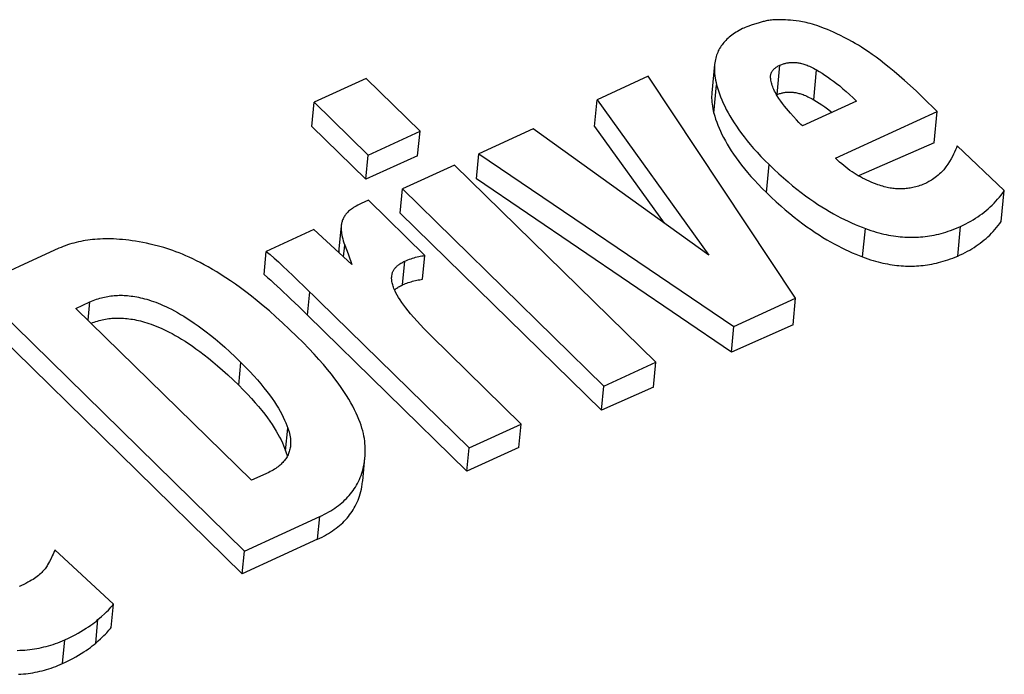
# Model space of a CAD drawing. Extents: x 0 to 594, y 0 to 420.
# Tile 105 of 131: x 482.68 to 484.85, y 167.1 to 168.54. Entities that reach past the tile are written whole.
import ezdxf

# ---------------------------------------------------------------- set-up
doc = ezdxf.new("R2010")
doc.units = 0
doc.header["$LTSCALE"] = 32.67
doc.layers.get('0').update_dxf_attribs({"linetype": 'CONTINUOUS'})

msp = doc.modelspace()

# ---------------------------------------------------------------- linework, layer by layer
at = {"color": 7, "linetype": 'CONTINUOUS'}
for p, q in [((484.215, 168.4439), (484.2089, 168.381)), ((483.4471, 168.413), (483.3326, 168.3605)), ((483.566, 168.2965), (483.4471, 168.413)), ((484.0686, 168.4177), (483.956, 168.366)), ((484.3934, 167.9283), (484.0686, 168.4177)), ((483.9503, 168.3072), (483.956, 168.366)), ((483.956, 168.366), (484.2026, 168.0232)), ((484.3517, 168.3768), (484.3525, 168.3771)), ((484.5278, 168.3628), (484.4085, 168.3081)), ((484.7054, 168.3396), (484.6734, 168.371)), ((483.3274, 168.3072), (483.3326, 168.3605)), ((483.3326, 168.3605), (483.4516, 168.2439)), ((484.3954, 168.3218), (484.382, 168.3366)), ((484.4813, 168.2368), (484.7054, 168.3396)), ((484.6987, 168.271), (484.7054, 168.3396)), ((483.3274, 168.3072), (483.4464, 168.1907)), ((483.8154, 168.3015), (483.6958, 168.2466)), ((484.2026, 168.0232), (483.8154, 168.3015)), ((483.9503, 168.3072), (484.1042, 168.0939)), ((483.4516, 168.2439), (483.566, 168.2965)), ((483.5607, 168.242), (483.566, 168.2965)), ((484.6987, 168.271), (484.5321, 168.1981)), ((484.8532, 168.1657), (484.7491, 168.264)), ((483.4464, 168.1907), (483.4516, 168.2439)), ((483.5607, 168.242), (483.4464, 168.1907)), ((483.6904, 168.1915), (483.6958, 168.2466)), ((483.6958, 168.2466), (484.2576, 167.8659)), ((483.6421, 168.2219), (483.5277, 168.1694)), ((484.0858, 167.787), (483.6421, 168.2219)), ((484.2521, 167.8093), (483.6904, 168.1915)), ((483.5224, 168.1161), (483.5277, 168.1694)), ((483.5277, 168.1694), (483.9713, 167.7345)), ((484.8465, 168.0975), (484.8532, 168.1657)), ((483.4526, 168.1445), (483.436, 168.1369)), ((483.5769, 168.0226), (483.4526, 168.1445)), ((483.5224, 168.1161), (483.9661, 167.6812)), ((483.3923, 168.0882), (483.3872, 168.0363)), ((483.3322, 168.0796), (483.2274, 168.0315)), ((483.4158, 168.0025), (483.3322, 168.0796)), ((483.4002, 168.0453), (483.4075, 168.0259)), ((483.2224, 167.9805), (483.2274, 168.0315)), ((483.5717, 167.97), (483.5769, 168.0226)), ((483.5037, 167.9769), (483.5044, 167.9812)), ((482.5852, 167.9533), (483.1794, 167.3709)), ((483.3103, 167.9549), (483.6744, 167.5982)), ((484.2576, 167.8659), (484.3934, 167.9283)), ((484.3877, 167.8696), (484.3934, 167.9283)), ((482.808, 167.906), (482.8389, 167.9202)), ((483.2817, 167.9266), (483.2992, 167.9098)), ((483.2992, 167.9098), (483.3184, 167.8911)), ((482.5803, 167.903), (483.1745, 167.3207)), ((483.1947, 167.527), (482.808, 167.906)), ((483.3184, 167.8911), (483.6694, 167.5471)), ((484.3877, 167.8696), (484.2521, 167.8093)), ((484.2521, 167.8093), (484.2576, 167.8659)), ((483.7888, 167.6507), (483.5905, 167.8451)), ((483.9713, 167.7345), (484.0858, 167.787)), ((484.0805, 167.7326), (484.0858, 167.787)), ((483.9661, 167.6812), (483.9713, 167.7345)), ((484.0805, 167.7326), (483.9661, 167.6812)), ((483.6744, 167.5982), (483.7888, 167.6507)), ((483.7838, 167.599), (483.7888, 167.6507)), ((483.7838, 167.599), (483.6694, 167.5471)), ((483.6694, 167.5471), (483.6744, 167.5982)), ((483.4397, 167.5258), (483.4447, 167.5761)), ((483.2326, 167.5444), (483.1947, 167.527)), ((483.1794, 167.3709), (483.345, 167.4469)), ((483.3401, 167.3968), (483.1745, 167.3207)), ((482.8904, 167.2538), (482.7616, 167.3736)), ((483.1745, 167.3207), (483.1794, 167.3709)), ((482.8854, 167.2023), (482.8904, 167.2538))]:
    msp.add_line(p, q, dxfattribs=at)
at = {"color": 9, "linetype": 'CONTINUOUS'}
for p, q in [((484.3525, 168.3771), (484.3589, 168.4421)), ((484.4333, 168.3657), (484.4397, 168.4317)), ((484.2134, 168.3363), (484.2195, 168.3987)), ((484.329, 168.1613), (484.335, 168.2228)), ((483.387, 168.0291), (483.3921, 168.0811)), ((484.5411, 168.0193), (484.5472, 168.0818)), ((484.7506, 168.0214), (484.757, 168.0868)), ((483.3977, 168.0193), (483.4002, 168.0453)), ((483.5277, 167.9578), (483.5328, 168.0102)), ((483.5035, 167.9725), (483.5044, 167.9812)), ((483.3184, 167.8911), (483.3234, 167.9421)), ((482.835, 167.8796), (482.8389, 167.9202)), ((483.1666, 167.7366), (483.1715, 167.7868)), ((483.27, 167.5918), (483.2749, 167.642)), ((483.3401, 167.3968), (483.345, 167.4469)), ((482.8515, 167.168), (482.8566, 167.2197)), ((482.7783, 167.123), (482.7834, 167.1753))]:
    msp.add_line(p, q, dxfattribs=at)
at = {"color": 7, "linetype": 'CONTINUOUS'}
for points in [[(484.3218, 168.5381), (484.3111, 168.535), (484.3026, 168.5324), (484.2957, 168.5301), (484.2902, 168.5282), (484.2857, 168.5265), (484.2821, 168.525), (484.2791, 168.5237), (484.2767, 168.5226)], [(484.4015, 168.5388), (484.3945, 168.5398), (484.388, 168.5405), (484.382, 168.5412), (484.3765, 168.5416), (484.3713, 168.542), (484.3665, 168.5422), (484.362, 168.5423), (484.3578, 168.5424), (484.3539, 168.5424), (484.3501, 168.5422), (484.3466, 168.5421), (484.3433, 168.5418), (484.3401, 168.5415), (484.3371, 168.5412), (484.3343, 168.5408), (484.3315, 168.5403), (484.3289, 168.5399), (484.3265, 168.5393), (484.3241, 168.5387), (484.3218, 168.5381)], [(484.5184, 168.4937), (484.5092, 168.4988), (484.5005, 168.5034), (484.4923, 168.5075), (484.4845, 168.5113), (484.4772, 168.5147), (484.4703, 168.5178), (484.4637, 168.5206), (484.4574, 168.5231), (484.4515, 168.5254), (484.4458, 168.5275), (484.4404, 168.5293), (484.4353, 168.5309), (484.4304, 168.5324), (484.4257, 168.5337), (484.4213, 168.5349), (484.417, 168.5359), (484.4129, 168.5368), (484.4089, 168.5376), (484.4051, 168.5382), (484.4015, 168.5388)], [(484.2767, 168.5226), (484.2728, 168.5206), (484.2691, 168.5186), (484.2655, 168.5166), (484.2621, 168.5145), (484.2589, 168.5125), (484.2557, 168.5103), (484.2528, 168.5082), (484.2499, 168.506), (484.2472, 168.5038), (484.2446, 168.5015), (484.2421, 168.4992), (484.2397, 168.4968), (484.2375, 168.4944), (484.2353, 168.492), (484.2333, 168.4895), (484.2313, 168.487), (484.2295, 168.4844), (484.2277, 168.4817), (484.2261, 168.479), (484.2246, 168.4762), (484.2231, 168.4734), (484.2218, 168.4704), (484.2205, 168.4674), (484.2194, 168.4644), (484.2184, 168.4612), (484.2175, 168.4579), (484.2167, 168.4546), (484.216, 168.4511), (484.2154, 168.4475), (484.215, 168.4439)], [(484.6734, 168.371), (484.6594, 168.3846), (484.6461, 168.397), (484.6335, 168.4084), (484.6216, 168.4189), (484.6104, 168.4285), (484.5997, 168.4373), (484.5896, 168.4454), (484.5799, 168.4528), (484.5708, 168.4596), (484.5622, 168.4658), (484.554, 168.4716), (484.5461, 168.4768), (484.5387, 168.4816), (484.5316, 168.486), (484.5248, 168.49), (484.5184, 168.4937)], [(484.215, 168.4439), (484.2147, 168.44), (484.2146, 168.4361), (484.2146, 168.432), (484.2147, 168.4278), (484.215, 168.4234), (484.2155, 168.4188), (484.2162, 168.4141), (484.2171, 168.4092), (484.2182, 168.4041), (484.2195, 168.3987)], [(484.3382, 168.4187), (484.3383, 168.4196), (484.3385, 168.4208), (484.3388, 168.422), (484.3391, 168.4232), (484.3395, 168.4243), (484.34, 168.4254), (484.3405, 168.4265), (484.3411, 168.4276), (484.3417, 168.4287), (484.3424, 168.4297), (484.3432, 168.4307), (484.344, 168.4317), (484.3449, 168.4327), (484.3459, 168.4337), (484.347, 168.4347), (484.3481, 168.4356), (484.3494, 168.4366), (484.3507, 168.4375), (484.3521, 168.4384), (484.3536, 168.4394), (484.3552, 168.4403), (484.357, 168.4412), (484.3589, 168.4421)], [(484.3589, 168.4421), (484.3608, 168.4429), (484.3627, 168.4437), (484.3646, 168.4444), (484.3665, 168.445), (484.3683, 168.4456), (484.3702, 168.4461), (484.372, 168.4465), (484.3738, 168.4469), (484.3756, 168.4473), (484.3774, 168.4476), (484.3793, 168.4478), (484.3811, 168.448), (484.3829, 168.4481), (484.3848, 168.4482), (484.3866, 168.4482), (484.3885, 168.4482), (484.3904, 168.4482), (484.3923, 168.4481), (484.3942, 168.4479), (484.3962, 168.4477), (484.3982, 168.4474), (484.4003, 168.4471), (484.4024, 168.4467), (484.4045, 168.4463), (484.4067, 168.4457), (484.409, 168.4452), (484.4113, 168.4445), (484.4137, 168.4437), (484.4162, 168.4429), (484.4188, 168.4419), (484.4214, 168.4409), (484.4242, 168.4397), (484.427, 168.4384), (484.43, 168.437), (484.4331, 168.4354), (484.4363, 168.4336), (484.4397, 168.4317)], [(484.4397, 168.4317), (484.4456, 168.4282), (484.4516, 168.4244), (484.4577, 168.4204), (484.464, 168.4162), (484.4704, 168.4116), (484.4769, 168.4068), (484.4837, 168.4016), (484.4905, 168.3962), (484.4976, 168.3903), (484.5049, 168.3841), (484.5123, 168.3774), (484.5199, 168.3704), (484.5278, 168.3628)], [(484.3382, 168.4143), (484.3381, 168.4157), (484.3381, 168.417), (484.3382, 168.4183), (484.3382, 168.4187)], [(484.353, 168.3747), (484.3508, 168.3783), (484.3488, 168.3817), (484.3471, 168.385), (484.3455, 168.3883), (484.3441, 168.3915), (484.3429, 168.3946), (484.3418, 168.3976), (484.3408, 168.4006), (484.3401, 168.4035), (484.3394, 168.4063), (484.3389, 168.409), (484.3385, 168.4117), (484.3382, 168.4143)], [(484.2195, 168.3987), (484.2213, 168.3922), (484.2234, 168.3856), (484.2257, 168.379), (484.2282, 168.3723), (484.2309, 168.3655), (484.234, 168.3586), (484.2372, 168.3516), (484.2408, 168.3445), (484.2446, 168.3373), (484.2487, 168.3301), (484.2531, 168.3227), (484.2579, 168.3151), (484.2629, 168.3075), (484.2683, 168.2997), (484.2741, 168.2918), (484.2802, 168.2838), (484.2867, 168.2756), (484.2936, 168.2672), (484.3009, 168.2587), (484.3087, 168.25), (484.317, 168.2411), (484.3257, 168.2321), (484.335, 168.2228)], [(484.2089, 168.381), (484.2086, 168.3771), (484.2084, 168.3732), (484.2084, 168.3692), (484.2086, 168.365), (484.2089, 168.3607), (484.2094, 168.3562), (484.2101, 168.3515), (484.211, 168.3466), (484.2121, 168.3416), (484.2134, 168.3363)], [(484.3525, 168.3771), (484.3544, 168.3779), (484.3564, 168.3787), (484.3582, 168.3793), (484.3601, 168.3799), (484.362, 168.3805), (484.3638, 168.3809), (484.3656, 168.3814), (484.3674, 168.3817), (484.3693, 168.382), (484.3711, 168.3823), (484.3729, 168.3825), (484.3747, 168.3826), (484.3765, 168.3827), (484.3784, 168.3828), (484.3802, 168.3828), (484.3821, 168.3828), (484.384, 168.3827), (484.3859, 168.3825), (484.3879, 168.3824), (484.3898, 168.3821), (484.3919, 168.3818), (484.3939, 168.3815), (484.396, 168.3811), (484.3982, 168.3806), (484.4004, 168.38), (484.4026, 168.3794), (484.405, 168.3787), (484.4074, 168.3779), (484.4098, 168.3771), (484.4124, 168.3761), (484.415, 168.375), (484.4178, 168.3738), (484.4206, 168.3725), (484.4236, 168.3711), (484.4267, 168.3694), (484.4299, 168.3677), (484.4333, 168.3657)], [(484.382, 168.3366), (484.3777, 168.3414), (484.3734, 168.3465), (484.3691, 168.3518), (484.3649, 168.3573), (484.3608, 168.363), (484.3568, 168.3688), (484.353, 168.3747)], [(484.4333, 168.3657), (484.4391, 168.3622), (484.4451, 168.3584), (484.4512, 168.3544), (484.4575, 168.3501), (484.4639, 168.3455), (484.4705, 168.3406), (484.4738, 168.3381)], [(484.2134, 168.3363), (484.2152, 168.3299), (484.2173, 168.3233), (484.2196, 168.3168), (484.2221, 168.3101), (484.2249, 168.3033), (484.2279, 168.2965), (484.2312, 168.2896), (484.2347, 168.2825), (484.2386, 168.2754), (484.2427, 168.2681), (484.2471, 168.2608), (484.2518, 168.2533), (484.2569, 168.2457), (484.2623, 168.2379), (484.2681, 168.23), (484.2742, 168.222), (484.2807, 168.2139), (484.2876, 168.2055), (484.2949, 168.197), (484.3027, 168.1884), (484.311, 168.1795), (484.3197, 168.1705), (484.329, 168.1613)], [(484.4085, 168.3081), (484.4052, 168.3114), (484.4008, 168.316), (484.3954, 168.3218)], [(484.7491, 168.264), (484.7475, 168.2596), (484.7457, 168.2552), (484.7437, 168.2506), (484.7413, 168.2458), (484.7387, 168.2408), (484.7358, 168.2356), (484.7325, 168.23), (484.7288, 168.2242), (484.7247, 168.218)], [(484.5747, 168.1784), (484.5697, 168.1803), (484.5648, 168.1822), (484.56, 168.1842), (484.5551, 168.1863), (484.5503, 168.1885), (484.5456, 168.1908), (484.5409, 168.1932), (484.5362, 168.1958), (484.5315, 168.1984), (484.5269, 168.2012), (484.5223, 168.204), (484.5177, 168.2071), (484.5131, 168.2102), (484.5085, 168.2135), (484.504, 168.217), (484.4994, 168.2206), (484.4949, 168.2243), (484.4903, 168.2283), (484.4858, 168.2324), (484.4813, 168.2368)], [(484.335, 168.2228), (484.3458, 168.2125), (484.3563, 168.2027), (484.3666, 168.1934), (484.3767, 168.1847), (484.3866, 168.1764), (484.3964, 168.1686), (484.4059, 168.1612), (484.4153, 168.1542), (484.4245, 168.1475), (484.4335, 168.1412), (484.4424, 168.1353), (484.4512, 168.1297), (484.4598, 168.1244), (484.4682, 168.1193), (484.4766, 168.1145), (484.4848, 168.11), (484.493, 168.1058), (484.501, 168.1017), (484.5089, 168.0979), (484.5167, 168.0943), (484.5245, 168.0909), (484.5321, 168.0877), (484.5397, 168.0847), (484.5472, 168.0818)], [(484.7247, 168.218), (484.7231, 168.2158), (484.7214, 168.2137), (484.7196, 168.2114), (484.7176, 168.2092), (484.7154, 168.2069), (484.713, 168.2046), (484.7104, 168.2022), (484.7075, 168.1996), (484.7041, 168.1969)], [(484.7041, 168.1969), (484.701, 168.1944), (484.698, 168.1922), (484.6952, 168.1903), (484.6925, 168.1885), (484.6898, 168.1868), (484.6872, 168.1853), (484.6847, 168.184), (484.6822, 168.1827), (484.6797, 168.1815), (484.6772, 168.1804)], [(484.6772, 168.1804), (484.6738, 168.179), (484.6706, 168.1777), (484.6673, 168.1765), (484.6642, 168.1755), (484.661, 168.1745), (484.6579, 168.1737), (484.6549, 168.1729), (484.6519, 168.1722), (484.6489, 168.1716), (484.6459, 168.171), (484.643, 168.1706), (484.64, 168.1702), (484.6371, 168.1699), (484.6342, 168.1696), (484.6313, 168.1695), (484.6284, 168.1693), (484.6255, 168.1693), (484.6225, 168.1693), (484.6196, 168.1694), (484.6167, 168.1695), (484.6137, 168.1698), (484.6107, 168.17), (484.6077, 168.1704), (484.6046, 168.1708), (484.6015, 168.1713), (484.5984, 168.1719), (484.5952, 168.1726), (484.5919, 168.1733), (484.5886, 168.1741), (484.5852, 168.175), (484.5818, 168.1761), (484.5783, 168.1772), (484.5747, 168.1784)], [(484.329, 168.1613), (484.3397, 168.1509), (484.3503, 168.1411), (484.3606, 168.1318), (484.3707, 168.1231), (484.3806, 168.1148), (484.3903, 168.1069), (484.3998, 168.0995), (484.4092, 168.0925), (484.4184, 168.0858), (484.4274, 168.0795), (484.4363, 168.0735), (484.445, 168.0679), (484.4536, 168.0625), (484.4621, 168.0574), (484.4705, 168.0526), (484.4787, 168.048), (484.4868, 168.0437), (484.4949, 168.0396), (484.5028, 168.0357), (484.5106, 168.0321), (484.5183, 168.0286), (484.526, 168.0253), (484.5336, 168.0223), (484.5411, 168.0193)], [(484.757, 168.0868), (484.7627, 168.0896), (484.7684, 168.0924), (484.7739, 168.0953), (484.7793, 168.0983), (484.7845, 168.1014), (484.7896, 168.1045), (484.7946, 168.1078), (484.7995, 168.1112), (484.8042, 168.1146), (484.8089, 168.1182), (484.8134, 168.1219), (484.8179, 168.1257), (484.8222, 168.1296), (484.8264, 168.1336), (484.8306, 168.1378), (484.8346, 168.1421), (484.8385, 168.1465), (484.8423, 168.1511), (484.846, 168.1558), (484.8497, 168.1607), (484.8532, 168.1657)], [(483.436, 168.1369), (483.4322, 168.1351), (483.4287, 168.1333), (483.4254, 168.1315), (483.4224, 168.1298), (483.4197, 168.1281), (483.4171, 168.1264), (483.4148, 168.1248), (483.4126, 168.1231), (483.4106, 168.1215), (483.4088, 168.1199), (483.4071, 168.1184), (483.4056, 168.1168), (483.4042, 168.1153), (483.4029, 168.1138), (483.4017, 168.1123)], [(483.4017, 168.1123), (483.4005, 168.1105), (483.3993, 168.1088), (483.3983, 168.107), (483.3973, 168.1051), (483.3964, 168.1033), (483.3955, 168.1014), (483.3948, 168.0995), (483.3942, 168.0976), (483.3936, 168.0956), (483.3931, 168.0937), (483.3927, 168.0916), (483.3924, 168.0896), (483.3923, 168.0882)], [(483.3923, 168.0882), (483.3922, 168.0875), (483.3921, 168.0854), (483.392, 168.0833), (483.3921, 168.0811)], [(483.3921, 168.0811), (483.3923, 168.0778), (483.3927, 168.0744), (483.3932, 168.0709), (483.3938, 168.0672), (483.3947, 168.0634), (483.3957, 168.0593), (483.3969, 168.055), (483.3984, 168.0503), (483.4002, 168.0453)], [(484.5472, 168.0818), (484.5533, 168.0796), (484.5592, 168.0776), (484.5651, 168.0758), (484.5708, 168.0741), (484.5765, 168.0725), (484.582, 168.0711), (484.5875, 168.0698), (484.5929, 168.0686), (484.5982, 168.0675), (484.6035, 168.0666), (484.6087, 168.0657), (484.6139, 168.065), (484.619, 168.0644), (484.6241, 168.0638), (484.6292, 168.0634), (484.6342, 168.0631), (484.6392, 168.0629), (484.6441, 168.0627), (484.6491, 168.0627), (484.654, 168.0627), (484.6589, 168.0629), (484.6638, 168.0631), (484.6688, 168.0635), (484.6737, 168.0639), (484.6786, 168.0645), (484.6836, 168.0651), (484.6885, 168.0658), (484.6935, 168.0667), (484.6986, 168.0676), (484.7036, 168.0687), (484.7087, 168.0699), (484.7138, 168.0712), (484.719, 168.0727), (484.7242, 168.0742), (484.7295, 168.0759), (484.7349, 168.0778), (484.7403, 168.0798), (484.7458, 168.082), (484.7513, 168.0843), (484.757, 168.0868)], [(484.7506, 168.0214), (484.7561, 168.0238), (484.7615, 168.0264), (484.7667, 168.0291), (484.7718, 168.0318), (484.7769, 168.0346), (484.7818, 168.0375), (484.7865, 168.0404), (484.7912, 168.0435), (484.7958, 168.0467), (484.8003, 168.0499), (484.8047, 168.0533), (484.8089, 168.0567), (484.8131, 168.0602), (484.8172, 168.0639), (484.8212, 168.0677), (484.8251, 168.0715), (484.8289, 168.0755), (484.8326, 168.0797), (484.8362, 168.0839), (484.8397, 168.0883), (484.8432, 168.0929), (484.8465, 168.0975)], [(482.9896, 168.0433), (482.9805, 168.0456), (482.9718, 168.0476), (482.9633, 168.0495), (482.9551, 168.0511), (482.9471, 168.0526), (482.9394, 168.0539), (482.9319, 168.055), (482.9247, 168.056), (482.9176, 168.0568), (482.9107, 168.0575), (482.904, 168.0581), (482.8974, 168.0585), (482.891, 168.0589), (482.8848, 168.0591), (482.8787, 168.0591), (482.8727, 168.0591), (482.8669, 168.059), (482.8611, 168.0588), (482.8555, 168.0585), (482.85, 168.058), (482.8445, 168.0575), (482.8392, 168.0569), (482.8339, 168.0562), (482.8287, 168.0554), (482.8236, 168.0545), (482.8185, 168.0535), (482.8135, 168.0525), (482.8086, 168.0513), (482.8037, 168.05), (482.7988, 168.0487), (482.794, 168.0472), (482.7893, 168.0457), (482.7845, 168.044), (482.7798, 168.0422), (482.7752, 168.0404), (482.7705, 168.0384), (482.5852, 167.9533)], [(483.2949, 167.844), (483.2787, 167.8596), (483.2632, 167.8741), (483.2484, 167.8876), (483.2341, 167.9002), (483.2204, 167.9118), (483.2072, 167.9227), (483.1946, 167.9327), (483.1824, 167.9421), (483.1707, 167.9509), (483.1594, 167.959), (483.1485, 167.9666), (483.138, 167.9736), (483.1278, 167.9802), (483.1181, 167.9863), (483.1086, 167.992), (483.0994, 167.9973), (483.0905, 168.0022), (483.082, 168.0068), (483.0736, 168.011), (483.0655, 168.015), (483.0577, 168.0187), (483.0501, 168.0221), (483.0426, 168.0253), (483.0354, 168.0282), (483.0284, 168.0309), (483.0215, 168.0334), (483.0148, 168.0357), (483.0083, 168.0379), (483.0019, 168.0398), (482.9957, 168.0416), (482.9896, 168.0433)], [(483.2274, 168.0315), (483.2356, 168.0244), (483.2444, 168.0167), (483.2539, 168.0082), (483.2639, 167.999), (483.2746, 167.989), (483.2859, 167.9784), (483.2978, 167.967), (483.3103, 167.9549)], [(483.3872, 168.0363), (483.3871, 168.0355), (483.387, 168.0334), (483.387, 168.0313), (483.387, 168.0291)], [(483.4075, 168.0259), (483.4107, 168.0173), (483.4135, 168.0095), (483.4158, 168.0025)], [(483.5328, 168.0102), (483.5362, 168.0116), (483.5395, 168.013), (483.5429, 168.0143), (483.5462, 168.0155), (483.5496, 168.0166), (483.553, 168.0177), (483.5564, 168.0186), (483.5598, 168.0195), (483.5632, 168.0202), (483.5666, 168.0209), (483.57, 168.0216), (483.5734, 168.0221), (483.5769, 168.0226)], [(484.5411, 168.0193), (484.547, 168.0172), (484.5528, 168.0152), (484.5585, 168.0133), (484.5641, 168.0115), (484.5696, 168.01), (484.5751, 168.0085), (484.5804, 168.0071), (484.5857, 168.0059), (484.5909, 168.0048), (484.5961, 168.0038), (484.6012, 168.0029), (484.6062, 168.0021), (484.6112, 168.0014), (484.6162, 168.0008), (484.6211, 168.0003), (484.626, 167.9998), (484.6309, 167.9995), (484.6357, 167.9993), (484.6406, 167.9991), (484.6454, 167.9991), (484.6502, 167.9991), (484.655, 167.9992), (484.6598, 167.9994), (484.6646, 167.9997), (484.6694, 168.0001), (484.6742, 168.0006), (484.679, 168.0012), (484.6839, 168.0019), (484.6887, 168.0027), (484.6936, 168.0036), (484.6986, 168.0046), (484.7035, 168.0057), (484.7085, 168.0069), (484.7136, 168.0082), (484.7187, 168.0097), (484.7238, 168.0112), (484.7291, 168.013), (484.7343, 168.0148), (484.7397, 168.0169), (484.7451, 168.019), (484.7506, 168.0214)], [(483.5044, 167.9812), (483.5047, 167.9827), (483.5051, 167.9841), (483.5056, 167.9855), (483.5062, 167.9869), (483.5068, 167.9882), (483.5075, 167.9895), (483.5082, 167.9908), (483.509, 167.9921), (483.5099, 167.9933), (483.5109, 167.9946), (483.5119, 167.9958), (483.5131, 167.997), (483.5143, 167.9982), (483.5156, 167.9994), (483.517, 168.0006), (483.5185, 168.0018), (483.5202, 168.003), (483.5219, 168.0042), (483.5238, 168.0054), (483.5258, 168.0066), (483.528, 168.0078), (483.5303, 168.009), (483.5328, 168.0102)], [(483.2224, 167.9805), (483.2297, 167.9742), (483.237, 167.9678), (483.2442, 167.9614), (483.2512, 167.955), (483.2583, 167.9486), (483.2656, 167.9418), (483.2734, 167.9344), (483.2817, 167.9266)], [(483.513, 167.9404), (483.5113, 167.9436), (483.5099, 167.9467), (483.5086, 167.9496), (483.5075, 167.9524), (483.5066, 167.9551), (483.5058, 167.9577), (483.5051, 167.9601), (483.5046, 167.9625), (483.5042, 167.9649), (483.5038, 167.9671), (483.5036, 167.9693), (483.5035, 167.9714), (483.5035, 167.9735), (483.5036, 167.9755), (483.5037, 167.9769)], [(483.5099, 167.9467), (483.5105, 167.9473), (483.5119, 167.9485), (483.5135, 167.9497), (483.5151, 167.9508), (483.5168, 167.952), (483.5187, 167.9532), (483.5207, 167.9543), (483.5229, 167.9555), (483.5252, 167.9567), (483.5277, 167.9578)], [(483.5277, 167.9578), (483.5308, 167.9592), (483.5339, 167.9605), (483.537, 167.9617), (483.5401, 167.9628), (483.5433, 167.9638), (483.5464, 167.9648), (483.5495, 167.9657), (483.5527, 167.9665), (483.5558, 167.9672), (483.559, 167.9679), (483.5622, 167.9685), (483.5653, 167.9691), (483.5685, 167.9695), (483.5717, 167.97)], [(482.8389, 167.9202), (482.8426, 167.9218), (482.8462, 167.9233), (482.8498, 167.9247), (482.8534, 167.926), (482.8569, 167.9272), (482.8604, 167.9282), (482.864, 167.9292), (482.8675, 167.9301), (482.871, 167.9309), (482.8745, 167.9317), (482.878, 167.9323), (482.8815, 167.9329), (482.8851, 167.9334), (482.8886, 167.9338), (482.8921, 167.9341), (482.8957, 167.9344), (482.8993, 167.9346), (482.9029, 167.9347), (482.9066, 167.9347), (482.9103, 167.9347), (482.914, 167.9345), (482.9178, 167.9343), (482.9217, 167.934), (482.9255, 167.9337), (482.9295, 167.9332), (482.9335, 167.9327), (482.9376, 167.932), (482.9418, 167.9313), (482.946, 167.9305), (482.9503, 167.9295), (482.9548, 167.9284), (482.9593, 167.9273), (482.964, 167.926), (482.9687, 167.9245), (482.9736, 167.9229), (482.9786, 167.9212), (482.9838, 167.9193), (482.9891, 167.9173), (482.9946, 167.915), (483.0002, 167.9126), (483.0061, 167.9099), (483.0121, 167.907), (483.0183, 167.9039), (483.0248, 167.9005), (483.0314, 167.8968), (483.0384, 167.8928), (483.0456, 167.8885), (483.053, 167.8839), (483.0608, 167.8788), (483.0688, 167.8734), (483.0773, 167.8675), (483.086, 167.8611), (483.0951, 167.8541), (483.1046, 167.8467), (483.1146, 167.8386), (483.125, 167.8298), (483.1358, 167.8203), (483.1472, 167.81), (483.159, 167.7989), (483.1715, 167.7868)], [(483.545, 167.8942), (483.5396, 167.9008), (483.5347, 167.9072), (483.5302, 167.9132), (483.5261, 167.9191), (483.5223, 167.9247), (483.5189, 167.9301), (483.5158, 167.9354), (483.513, 167.9404)], [(483.5905, 167.8451), (483.5824, 167.8532), (483.5745, 167.8613), (483.5668, 167.8694), (483.5594, 167.8776), (483.5521, 167.8859), (483.545, 167.8942)], [(482.8414, 167.8732), (482.8449, 167.8746), (482.8485, 167.8759), (482.852, 167.8771), (482.8556, 167.8781), (482.8591, 167.8791), (482.8626, 167.88), (482.8661, 167.8808), (482.8697, 167.8816), (482.8732, 167.8822), (482.8767, 167.8828), (482.8802, 167.8833), (482.8838, 167.8837), (482.8873, 167.884), (482.8909, 167.8843), (482.8945, 167.8844), (482.8981, 167.8845), (482.9018, 167.8846), (482.9055, 167.8845), (482.9093, 167.8844), (482.913, 167.8842), (482.9169, 167.8839), (482.9208, 167.8835), (482.9247, 167.8831), (482.9288, 167.8825), (482.9329, 167.8819), (482.937, 167.8811), (482.9413, 167.8803), (482.9456, 167.8793), (482.9501, 167.8782), (482.9546, 167.8771), (482.9593, 167.8757), (482.964, 167.8743), (482.9689, 167.8727), (482.9739, 167.871), (482.9791, 167.8691), (482.9844, 167.867), (482.9899, 167.8647), (482.9955, 167.8623), (483.0014, 167.8596), (483.0074, 167.8567), (483.0136, 167.8536), (483.0201, 167.8502), (483.0267, 167.8465), (483.0337, 167.8425), (483.0408, 167.8382), (483.0483, 167.8336), (483.056, 167.8285), (483.0641, 167.823), (483.0725, 167.8171), (483.0812, 167.8107), (483.0903, 167.8038), (483.0998, 167.7963), (483.1098, 167.7882), (483.1201, 167.7795), (483.131, 167.77), (483.1423, 167.7597), (483.1542, 167.7486), (483.1666, 167.7366)], [(483.4455, 167.593), (483.4455, 167.598), (483.4453, 167.603), (483.4448, 167.6082), (483.4442, 167.6135), (483.4434, 167.6189), (483.4424, 167.6245), (483.4412, 167.6302), (483.4397, 167.6361), (483.438, 167.6421), (483.436, 167.6483), (483.4338, 167.6547), (483.4312, 167.6613), (483.4284, 167.6682), (483.4253, 167.6752), (483.4218, 167.6825), (483.4179, 167.69), (483.4136, 167.6977), (483.409, 167.7058), (483.4039, 167.7141), (483.3983, 167.7228), (483.3923, 167.7317), (483.3856, 167.7411), (483.3785, 167.7507), (483.3707, 167.7608), (483.3622, 167.7713), (483.3531, 167.7822), (483.3432, 167.7935), (483.3325, 167.8053), (483.3209, 167.8177), (483.3084, 167.8306), (483.2949, 167.844)], [(483.1715, 167.7868), (483.1817, 167.7766), (483.1911, 167.7668), (483.1998, 167.7573), (483.2079, 167.7482), (483.2154, 167.7395), (483.2223, 167.731), (483.2287, 167.7229), (483.2346, 167.715), (483.2401, 167.7073), (483.2451, 167.6999), (483.2497, 167.6928), (483.254, 167.6858), (483.2579, 167.679), (483.2614, 167.6724), (483.2647, 167.666), (483.2676, 167.6598), (483.2703, 167.6537), (483.2727, 167.6478), (483.2749, 167.642)], [(483.1666, 167.7366), (483.1767, 167.7263), (483.1862, 167.7165), (483.1949, 167.7071), (483.203, 167.698), (483.2105, 167.6893), (483.2174, 167.6808), (483.2238, 167.6727), (483.2297, 167.6648), (483.2351, 167.6571), (483.2402, 167.6497), (483.2448, 167.6426), (483.249, 167.6356), (483.2529, 167.6288), (483.2565, 167.6223), (483.2598, 167.6159), (483.2627, 167.6096), (483.2654, 167.6035), (483.2678, 167.5976), (483.27, 167.5918)], [(483.2749, 167.642), (483.2763, 167.6378), (483.2774, 167.6338), (483.2784, 167.6299), (483.2793, 167.6263), (483.2799, 167.6227), (483.2804, 167.6193), (483.2807, 167.616), (483.2809, 167.6128), (483.2809, 167.6097), (483.2809, 167.6067), (483.2807, 167.6038), (483.2806, 167.6031)], [(483.2806, 167.6031), (483.2804, 167.601), (483.28, 167.5983), (483.2795, 167.5957), (483.2788, 167.5931), (483.2781, 167.5906), (483.2773, 167.5881), (483.2764, 167.5858), (483.2754, 167.5834), (483.2742, 167.5812), (483.273, 167.5789), (483.2718, 167.5767), (483.2704, 167.5746), (483.2689, 167.5725), (483.2673, 167.5704), (483.2656, 167.5684), (483.2638, 167.5664), (483.2619, 167.5644), (483.2599, 167.5625), (483.2578, 167.5606), (483.2556, 167.5587), (483.2532, 167.5568), (483.2507, 167.555), (483.2481, 167.5532), (483.2453, 167.5514), (483.2424, 167.5496), (483.2393, 167.5478), (483.2361, 167.5461), (483.2326, 167.5444)], [(483.27, 167.5918), (483.2714, 167.5876), (483.2725, 167.5836), (483.2735, 167.5798)], [(483.4447, 167.5761), (483.445, 167.5804), (483.4454, 167.5866), (483.4455, 167.593)], [(483.345, 167.4469), (483.3502, 167.4494), (483.3553, 167.4519), (483.3602, 167.4545), (483.3649, 167.4572), (483.3694, 167.4599), (483.3738, 167.4626), (483.378, 167.4654), (483.3821, 167.4683), (483.3861, 167.4712), (483.3899, 167.4742), (483.3936, 167.4773), (483.3971, 167.4804), (483.4006, 167.4836), (483.4039, 167.4869), (483.4071, 167.4902), (483.4101, 167.4937), (483.4131, 167.4972), (483.4159, 167.5008), (483.4186, 167.5044), (483.4212, 167.5082), (483.4237, 167.5121), (483.4261, 167.5161), (483.4284, 167.5202), (483.4305, 167.5244), (483.4325, 167.5287), (483.4344, 167.5332), (483.4362, 167.5378), (483.4378, 167.5425), (483.4393, 167.5474), (483.4406, 167.5525), (483.4418, 167.5577), (483.4429, 167.5631), (483.4438, 167.5687), (483.4445, 167.5744), (483.4447, 167.5761)], [(483.3401, 167.3968), (483.3453, 167.3993), (483.3504, 167.4018), (483.3553, 167.4044), (483.36, 167.4071), (483.3645, 167.4097), (483.3689, 167.4125), (483.3731, 167.4153), (483.3772, 167.4182), (483.3812, 167.4211), (483.385, 167.4241), (483.3887, 167.4271), (483.3923, 167.4303), (483.3957, 167.4335), (483.399, 167.4367), (483.4022, 167.4401), (483.4052, 167.4435), (483.4082, 167.447), (483.411, 167.4506), (483.4138, 167.4543), (483.4164, 167.458), (483.4188, 167.4619), (483.4212, 167.4659), (483.4235, 167.47), (483.4256, 167.4742), (483.4276, 167.4785), (483.4295, 167.483), (483.4312, 167.4876), (483.4329, 167.4923), (483.4344, 167.4972), (483.4357, 167.5022), (483.4369, 167.5074), (483.438, 167.5128), (483.4388, 167.5184), (483.4396, 167.5241), (483.4397, 167.5258)], [(482.7616, 167.3736), (482.7612, 167.3721), (482.7604, 167.3701), (482.7594, 167.3676), (482.758, 167.3644), (482.756, 167.3602), (482.7532, 167.3548), (482.7497, 167.3481), (482.7455, 167.3404)], [(482.7455, 167.3404), (482.7443, 167.3383), (482.743, 167.3362), (482.7415, 167.3341), (482.74, 167.332), (482.7383, 167.3299), (482.7366, 167.3278), (482.7346, 167.3257), (482.7326, 167.3236), (482.7304, 167.3215), (482.728, 167.3194), (482.7255, 167.3173), (482.7228, 167.3152), (482.7199, 167.313), (482.7168, 167.3108), (482.7135, 167.3086), (482.71, 167.3064), (482.7062, 167.3042), (482.7022, 167.302), (482.6979, 167.2997), (482.6933, 167.2974), (482.6883, 167.295)], [(482.6883, 167.295), (482.6855, 167.2938), (482.6827, 167.2926)], [(482.8566, 167.2197), (482.8644, 167.2266), (482.8706, 167.2322), (482.8755, 167.2369), (482.8794, 167.2408), (482.8825, 167.2442), (482.8851, 167.247), (482.8872, 167.2496), (482.889, 167.2518), (482.8904, 167.2538)], [(482.7834, 167.1753), (482.7914, 167.1791), (482.7989, 167.1828), (482.806, 167.1864), (482.8127, 167.1901), (482.819, 167.1936), (482.8249, 167.1971), (482.8305, 167.2006), (482.8356, 167.2039), (482.8405, 167.2072), (482.845, 167.2105), (482.8491, 167.2136), (482.853, 167.2167), (482.8566, 167.2197)], [(482.8515, 167.168), (482.857, 167.1728), (482.8618, 167.1771), (482.8661, 167.1811), (482.8698, 167.1847), (482.8731, 167.188), (482.876, 167.191), (482.8785, 167.1937), (482.8806, 167.1962), (482.8824, 167.1984), (482.884, 167.2005), (482.8854, 167.2023)], [(482.6786, 167.152), (482.6842, 167.1522), (482.6898, 167.1524), (482.6953, 167.1528), (482.7008, 167.1533), (482.7061, 167.1539), (482.7115, 167.1546), (482.7168, 167.1553), (482.722, 167.1562), (482.7272, 167.1572), (482.7324, 167.1583), (482.7376, 167.1595), (482.7427, 167.1608), (482.7478, 167.1622), (482.7529, 167.1637), (482.758, 167.1653), (482.7631, 167.1671), (482.7682, 167.1689), (482.7733, 167.1709), (482.7783, 167.1731), (482.7834, 167.1753)], [(482.7783, 167.123), (482.7863, 167.1268), (482.7939, 167.1306), (482.801, 167.1343), (482.8077, 167.138), (482.814, 167.1416), (482.8199, 167.1451), (482.8254, 167.1486), (482.8306, 167.152), (482.8354, 167.1554), (482.8399, 167.1586), (482.8441, 167.1618), (482.848, 167.165), (482.8515, 167.168)], [(482.6815, 167.0992), (482.6869, 167.0995), (482.6923, 167.1), (482.6976, 167.1005), (482.7028, 167.1012), (482.708, 167.1019), (482.7132, 167.1027), (482.7183, 167.1037), (482.7234, 167.1047), (482.7285, 167.1058), (482.7335, 167.107), (482.7385, 167.1084), (482.7435, 167.1098), (482.7485, 167.1113), (482.7535, 167.113), (482.7584, 167.1147), (482.7634, 167.1166), (482.7684, 167.1186), (482.7733, 167.1207), (482.7783, 167.123)]]:
    msp.add_lwpolyline(points, dxfattribs=at)

doc.saveas('drawing.dxf')
